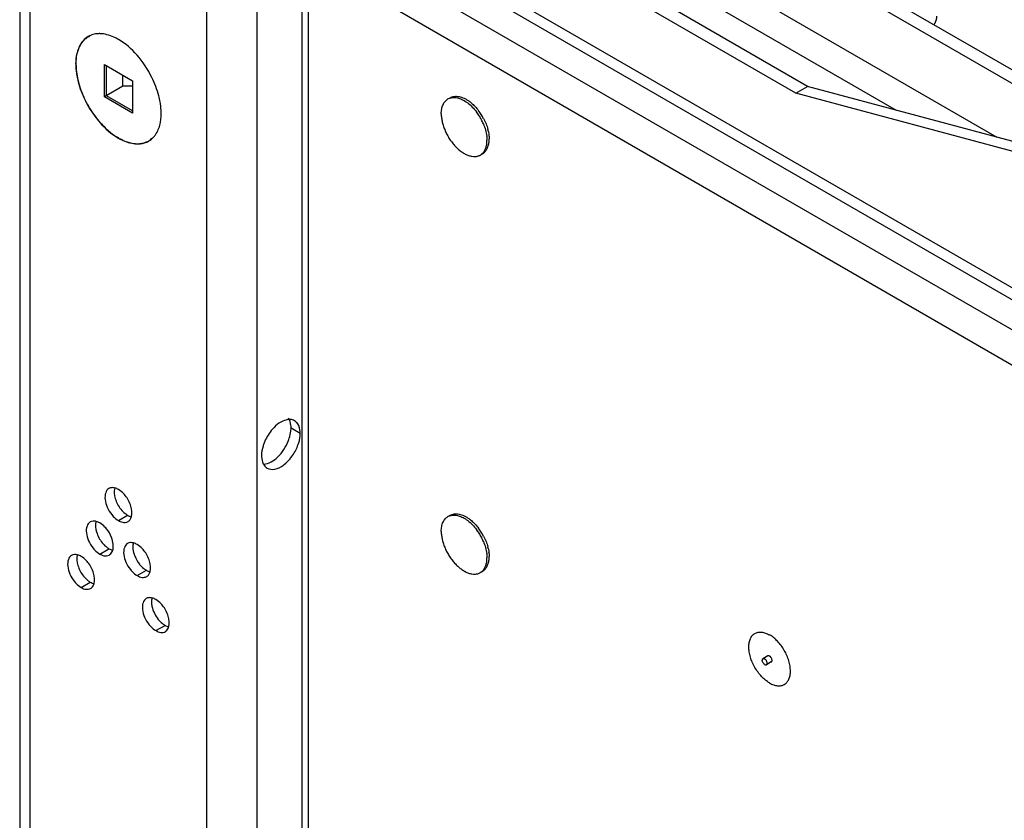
# Model space of a CAD drawing. Header units: inches. Extents: x 3 to 177, y 3 to 114.
# Tile 59 of 95: x 146.26 to 148.64, y 91.04 to 92.97. Entities that reach past the tile are written whole.
import ezdxf

# ---------------------------------------------------------------- set-up
doc = ezdxf.new("R2010")
doc.units = ezdxf.units.IN
doc.header["$LTSCALE"] = 9.973333
doc.header["$MEASUREMENT"] = 0
doc.layers.get('0').update_dxf_attribs({"linetype": 'CONTINUOUS'})
doc.layers.add('03_ALL_AXES', color=7, linetype='CONTINUOUS')
doc.layers.add('08_ALL_COSMETICS', color=7, linetype='CONTINUOUS')

msp = doc.modelspace()

# ---------------------------------------------------------------- linework, layer by layer
at = {"color": 7, "linetype": 'Continuous'}
for p, q in [((146.2627, 95.201), (146.2627, 90.1071)), ((146.2879, 90.1217), (146.2879, 95.1882)), ((147.2793, 93.6437), (151.2136, 91.3722)), ((147.2793, 93.611), (151.2136, 91.3396)), ((147.299, 93.4488), (148.6197, 92.6864)), ((146.7928, 93.3993), (156.0663, 88.0453)), ((146.8106, 93.3599), (156.0663, 88.0163)), ((146.7141, 52.4503), (146.7141, 93.3429)), ((146.8357, 52.4503), (146.8357, 93.3429)), ((147.3439, 93.3478), (148.3769, 92.7514)), ((146.9442, 54.3292), (146.9442, 93.18)), ((146.9594, 54.308), (146.9594, 93.1588)), ((147.2154, 93.0535), (156.0349, 87.9616)), ((147.1786, 92.9898), (155.9779, 87.9097)), ((146.4673, 92.7835), (146.4673, 92.8613)), ((146.4673, 92.8613), (146.5347, 92.8224)), ((146.472, 92.7862), (146.472, 92.8586)), ((146.5116, 92.8091), (146.5116, 92.8357)), ((146.5116, 92.8091), (146.4673, 92.7835)), ((146.5347, 92.8096), (146.5116, 92.8091)), ((146.5347, 92.8224), (146.5347, 92.7446)), ((146.5347, 92.7446), (146.4673, 92.7835)), ((146.5347, 92.75), (146.472, 92.7862))]:
    msp.add_line(p, q, dxfattribs=at)
at = {"layer": '03_ALL_AXES', "color": 7, "linetype": 'Continuous'}
for p, q in [((148.1632, 92.8087), (147.4858, 93.1998)), ((148.1349, 92.7924), (147.4575, 93.1835)), ((148.1349, 92.7924), (148.1632, 92.8087)), ((148.8217, 92.6322), (148.1632, 92.8087)), ((148.7934, 92.6159), (148.1349, 92.7924)), ((147.2957, 92.7784), (147.3008, 92.7814)), ((147.3947, 92.675), (147.395, 92.682)), ((147.3737, 92.6433), (147.3788, 92.6463)), ((146.9168, 91.9777), (146.9172, 91.9851)), ((146.9172, 91.9851), (146.9394, 91.9723)), ((146.501, 91.7616), (146.5231, 91.7744)), ((147.2957, 91.7714), (147.3008, 91.7744)), ((146.4559, 91.681), (146.4781, 91.6938)), ((147.3947, 91.668), (147.395, 91.675)), ((146.546, 91.629), (146.5682, 91.6418)), ((147.3737, 91.6363), (147.3788, 91.6393)), ((146.4109, 91.6004), (146.433, 91.6131)), ((146.5911, 91.4963), (146.6132, 91.5091)), ((148.0673, 91.4353), (148.0555, 91.4285)), ((148.0756, 91.4209), (148.0639, 91.4141))]:
    msp.add_line(p, q, dxfattribs=at)
for centre, radius, start, end in [((146.4549, 92.874), 0.062, 88.6821, 92.9442), ((147.3089, 92.7556), 0.0264, 107.3458, 119.9644), ((147.2594, 92.6676), 0.1318, 32.3426, 37.1483), ((147.2646, 92.6706), 0.1318, 32.3426, 37.1483), ((147.2568, 92.6659), 0.135, 27.6378, 32.3625), ((147.2619, 92.6688), 0.135, 27.6378, 32.3625), ((147.2588, 92.6669), 0.1327, 22.8683, 27.6413), ((147.2997, 92.678), 0.0902, 6.6255, 7.2148), ((147.2856, 92.6774), 0.1097, 13.4317, 14.6701), ((147.2886, 92.6781), 0.1067, 12.5057, 13.4278), ((147.3058, 92.6811), 0.0892, 6.4349, 6.6247), ((146.5493, 92.7192), 0.049, 300.0102, 311.0964), ((146.548, 92.7207), 0.051, 311.1129, 316.2764), ((147.32, 92.679), 0.0698, 357.0203, 0.0316), ((147.3605, 92.6661), 0.0264, 300.0353, 312.654), ((146.9144, 91.983), 0.0225, 46.2864, 59.9461), ((146.9567, 91.9085), 0.1119, 141.2221, 158.7782), ((147.3089, 91.7485), 0.0264, 107.3458, 119.9644), ((146.4114, 91.6928), 0.078, 21.222, 38.7783), ((147.2594, 91.6606), 0.1318, 32.3426, 37.1483), ((147.2646, 91.6636), 0.1318, 32.3426, 37.1483), ((147.2568, 91.6588), 0.135, 27.6378, 32.3625), ((147.2619, 91.6618), 0.135, 27.6378, 32.3625), ((147.2588, 91.6599), 0.1327, 22.8683, 27.6413), ((147.2856, 91.6704), 0.1097, 13.4317, 14.6701), ((147.2886, 91.6711), 0.1067, 12.5057, 13.4278), ((146.6128, 91.7051), 0.078, 201.222, 218.7783), ((147.2997, 91.671), 0.0902, 6.6255, 7.2148), ((147.32, 91.6719), 0.0698, 357.0203, 0.0316), ((147.3058, 91.6741), 0.0892, 6.4349, 6.6247), ((147.3605, 91.6591), 0.0264, 300.0353, 312.654)]:
    msp.add_arc(centre, radius, start, end, dxfattribs=at)
for points, knots in [([(146.4282, 92.9291), (146.4186, 92.9236), (146.4021, 92.9033), (146.3983, 92.8784), (146.398, 92.865)], [0, 0, 0, 0, 0.451137, 1, 1, 1, 1]), ([(146.3985, 92.8622), (146.3985, 92.8661), (146.3988, 92.8739), (146.4004, 92.8852), (146.4027, 92.8939), (146.4051, 92.9004), (146.4078, 92.9064), (146.4118, 92.9132), (146.4176, 92.9203), (146.4243, 92.9261), (146.4294, 92.9291), (146.432, 92.9304)], [0, 0, 0, 0, 0.14952, 0.290848, 0.42397, 0.487637, 0.549484, 0.668172, 0.781521, 0.891397, 1, 1, 1, 1]), ([(146.501, 92.9219), (146.4973, 92.924), (146.4833, 92.9312), (146.4677, 92.9357), (146.4563, 92.9359)], [0, 0, 0, 0, 0.273651, 1, 1, 1, 1]), ([(146.5815, 92.8306), (146.572, 92.8499), (146.5492, 92.8845), (146.5179, 92.9122), (146.501, 92.9219)], [0, 0, 0, 0, 0.525071, 1, 1, 1, 1]), ([(146.398, 92.865), (146.398, 92.8626), (146.3981, 92.8524), (146.3992, 92.8421), (146.4006, 92.8345)], [0, 0, 0, 0, 0.239755, 1, 1, 1, 1]), ([(146.3985, 92.8622), (146.3985, 92.856), (146.3993, 92.8434), (146.4028, 92.8242), (146.4084, 92.8046), (146.416, 92.7849), (146.4256, 92.7656), (146.4368, 92.7472), (146.4494, 92.73), (146.4587, 92.7194), (146.4635, 92.7144)], [0, 0, 0, 0, 0.111125, 0.229386, 0.353486, 0.481816, 0.612562, 0.743796, 0.873569, 1, 1, 1, 1]), ([(146.4006, 92.8345), (146.4014, 92.8295), (146.4059, 92.8092), (146.4135, 92.7895), (146.4205, 92.7753)], [0, 0, 0, 0, 0.239985, 1, 1, 1, 1]), ([(146.6014, 92.7714), (146.6005, 92.7764), (146.596, 92.7967), (146.5885, 92.8164), (146.5815, 92.8306)], [0, 0, 0, 0, 0.239985, 1, 1, 1, 1]), ([(147.3008, 92.7814), (147.3024, 92.7822), (147.3056, 92.7837), (147.3109, 92.7849), (147.3165, 92.7852), (147.3225, 92.7844), (147.3286, 92.7828), (147.3349, 92.7802), (147.3413, 92.7768), (147.3454, 92.774), (147.3475, 92.7725)], [0, 0, 0, 0, 0.104062, 0.210817, 0.322626, 0.441306, 0.568045, 0.703435, 0.847542, 1, 1, 1, 1]), ([(146.4205, 92.7753), (146.43, 92.756), (146.4528, 92.7214), (146.4841, 92.6938), (146.501, 92.684)], [0, 0, 0, 0, 0.525071, 1, 1, 1, 1]), ([(146.6014, 92.7185), (146.6023, 92.7225), (146.605, 92.74), (146.6038, 92.758), (146.6014, 92.7714)], [0, 0, 0, 0, 0.229391, 1, 1, 1, 1]), ([(147.2795, 92.7427), (147.2795, 92.7447), (147.2797, 92.7487), (147.2805, 92.7544), (147.2818, 92.7597), (147.2836, 92.7646), (147.2859, 92.769), (147.2887, 92.7727), (147.292, 92.7759), (147.2944, 92.7777), (147.2957, 92.7784)], [0, 0, 0, 0, 0.148585, 0.289507, 0.422721, 0.548641, 0.668, 0.781938, 0.891987, 1, 1, 1, 1]), ([(147.301, 92.7807), (147.3025, 92.7812), (147.3057, 92.7819), (147.3106, 92.7822), (147.3158, 92.7817), (147.3212, 92.7805), (147.3267, 92.7786), (147.3322, 92.776), (147.3379, 92.7727), (147.3415, 92.7702), (147.3433, 92.7688)], [0, 0, 0, 0, 0.103645, 0.211591, 0.325237, 0.445562, 0.573145, 0.708196, 0.850605, 1, 1, 1, 1]), ([(147.3433, 92.7688), (147.3472, 92.7658), (147.3548, 92.7591), (147.3614, 92.7514), (147.3645, 92.7472)], [0, 0, 0, 0, 0.485487, 1, 1, 1, 1]), ([(147.3475, 92.7725), (147.3484, 92.7718), (147.3522, 92.7689), (147.3558, 92.7657), (147.3583, 92.7631)], [0, 0, 0, 0, 0.24305, 1, 1, 1, 1]), ([(147.3583, 92.7631), (147.3593, 92.7622), (147.3634, 92.758), (147.3671, 92.7536), (147.3697, 92.7502)], [0, 0, 0, 0, 0.245128, 1, 1, 1, 1]), ([(147.2795, 92.7427), (147.2795, 92.7395), (147.28, 92.7328), (147.2818, 92.7226), (147.2847, 92.7122), (147.2887, 92.7018), (147.2937, 92.6916), (147.2995, 92.6818), (147.3062, 92.6726), (147.3134, 92.6642), (147.321, 92.6568), (147.329, 92.6506), (147.3371, 92.6456), (147.3452, 92.642), (147.353, 92.64), (147.3594, 92.6395), (147.3642, 92.6399), (147.3675, 92.6407), (147.3707, 92.6418), (147.3727, 92.6427), (147.3737, 92.6433)], [0, 0, 0, 0, 0.062384, 0.128722, 0.198315, 0.270291, 0.343668, 0.4174, 0.490424, 0.56171, 0.630307, 0.695395, 0.756343, 0.81278, 0.864681, 0.912457, 0.935102, 0.957107, 0.978668, 1, 1, 1, 1]), ([(146.4635, 92.7144), (146.467, 92.7108), (146.4742, 92.7039), (146.4854, 92.6947), (146.4968, 92.6868), (146.5047, 92.6824), (146.5087, 92.6805)], [0, 0, 0, 0, 0.266684, 0.523204, 0.768022, 1, 1, 1, 1]), ([(146.5848, 92.6855), (146.5868, 92.6876), (146.5947, 92.6972), (146.5993, 92.7092), (146.6014, 92.7185)], [0, 0, 0, 0, 0.233099, 1, 1, 1, 1]), ([(147.3811, 92.7185), (147.3831, 92.7137), (147.3865, 92.7041), (147.3886, 92.6942), (147.3892, 92.6893)], [0, 0, 0, 0, 0.514519, 1, 1, 1, 1]), ([(147.3815, 92.7315), (147.3838, 92.7272), (147.3877, 92.7186), (147.3906, 92.7097), (147.3918, 92.7052)], [0, 0, 0, 0, 0.507969, 1, 1, 1, 1]), ([(147.3893, 92.6884), (147.3894, 92.6876), (147.3897, 92.6845), (147.3898, 92.6813), (147.3898, 92.679)], [0, 0, 0, 0, 0.256245, 1, 1, 1, 1]), ([(147.3928, 92.7012), (147.393, 92.7004), (147.3936, 92.6971), (147.3942, 92.6938), (147.3944, 92.6914)], [0, 0, 0, 0, 0.254984, 1, 1, 1, 1]), ([(147.3945, 92.6911), (147.3946, 92.6903), (147.3949, 92.6873), (147.395, 92.6842), (147.395, 92.682)], [0, 0, 0, 0, 0.256077, 1, 1, 1, 1]), ([(146.501, 92.684), (146.5047, 92.6819), (146.5186, 92.6747), (146.5343, 92.6703), (146.5457, 92.67)], [0, 0, 0, 0, 0.273651, 1, 1, 1, 1]), ([(146.5087, 92.6805), (146.5112, 92.6792), (146.5207, 92.675), (146.5309, 92.6721), (146.5385, 92.6711)], [0, 0, 0, 0, 0.266609, 1, 1, 1, 1]), ([(146.5385, 92.6711), (146.5427, 92.6706), (146.5511, 92.6703), (146.5613, 92.6721), (146.5688, 92.6749), (146.574, 92.6775), (146.5788, 92.6808), (146.5818, 92.6834), (146.5832, 92.6847)], [0, 0, 0, 0, 0.26605, 0.516016, 0.637447, 0.757821, 0.878289, 1, 1, 1, 1]), ([(146.5457, 92.67), (146.5482, 92.6699), (146.558, 92.6703), (146.5676, 92.6732), (146.5738, 92.6768)], [0, 0, 0, 0, 0.262582, 1, 1, 1, 1]), ([(147.3784, 92.6467), (147.3792, 92.6475), (147.3808, 92.6492), (147.3837, 92.6531), (147.3867, 92.6588), (147.3889, 92.6667), (147.3896, 92.6724), (147.3898, 92.6753)], [0, 0, 0, 0, 0.109721, 0.222475, 0.460162, 0.718526, 1, 1, 1, 1]), ([(147.3788, 92.6463), (147.3799, 92.6469), (147.3821, 92.6483), (147.3849, 92.651), (147.3875, 92.654), (147.3896, 92.6575), (147.3915, 92.6614), (147.3935, 92.6672), (147.3943, 92.6719), (147.3947, 92.675)], [0, 0, 0, 0, 0.111391, 0.224333, 0.340273, 0.460469, 0.58594, 0.717434, 1, 1, 1, 1]), ([(146.9124, 92.0056), (146.9088, 92.0054), (146.8918, 92.0016), (146.8779, 91.9892), (146.8694, 91.9786)], [0, 0, 0, 0, 0.209429, 1, 1, 1, 1]), ([(146.9172, 91.9851), (146.9172, 91.9873), (146.9168, 91.9954), (146.9144, 92.0036), (146.911, 92.0084)], [0, 0, 0, 0, 0.277751, 1, 1, 1, 1]), ([(146.9257, 92.0025), (146.9228, 92.0042), (146.9182, 92.0056), (146.9136, 92.0056), (146.9124, 92.0056)], [0, 0, 0, 0, 0.736708, 1, 1, 1, 1]), ([(146.911, 91.9545), (146.9117, 91.9565), (146.9144, 91.964), (146.9162, 91.9718), (146.9168, 91.9777)], [0, 0, 0, 0, 0.260746, 1, 1, 1, 1]), ([(146.9394, 91.9723), (146.9394, 91.9751), (146.9388, 91.9846), (146.935, 91.9945), (146.93, 91.9993)], [0, 0, 0, 0, 0.285462, 1, 1, 1, 1]), ([(146.8509, 91.8979), (146.8634, 91.8985), (146.8898, 91.9154), (146.9053, 91.9397), (146.911, 91.9545)], [0, 0, 0, 0, 0.442216, 1, 1, 1, 1]), ([(146.9331, 91.9417), (146.9342, 91.9443), (146.9375, 91.9542), (146.9394, 91.9647), (146.9394, 91.9723)], [0, 0, 0, 0, 0.266989, 1, 1, 1, 1]), ([(146.8523, 91.949), (146.8513, 91.9464), (146.8479, 91.9365), (146.8461, 91.9261), (146.8461, 91.9184)], [0, 0, 0, 0, 0.266989, 1, 1, 1, 1]), ([(146.8597, 91.8882), (146.865, 91.8852), (146.8801, 91.884), (146.901, 91.8954), (146.92, 91.9152), (146.9295, 91.9324), (146.9331, 91.9417)], [0, 0, 0, 0, 0.182425, 0.415792, 0.699096, 1, 1, 1, 1]), ([(146.8461, 91.9184), (146.8461, 91.9162), (146.8465, 91.9081), (146.849, 91.8999), (146.8523, 91.8951)], [0, 0, 0, 0, 0.277751, 1, 1, 1, 1]), ([(146.478, 91.839), (146.4743, 91.8369), (146.4684, 91.8282), (146.468, 91.8116), (146.4733, 91.7932), (146.4804, 91.7815), (146.4847, 91.7761)], [0, 0, 0, 0, 0.182426, 0.415793, 0.699097, 1, 1, 1, 1]), ([(146.4918, 91.8399), (146.4896, 91.8319), (146.492, 91.8128), (146.5007, 91.7965), (146.5069, 91.7889)], [0, 0, 0, 0, 0.457549, 1, 1, 1, 1]), ([(146.5173, 91.8223), (146.516, 91.8239), (146.5113, 91.8293), (146.5056, 91.8341), (146.501, 91.8368)], [0, 0, 0, 0, 0.26699, 1, 1, 1, 1]), ([(146.5324, 91.7713), (146.5346, 91.7793), (146.5322, 91.7984), (146.5234, 91.8147), (146.5173, 91.8223)], [0, 0, 0, 0, 0.457549, 1, 1, 1, 1]), ([(146.4847, 91.7761), (146.4859, 91.7746), (146.4907, 91.7691), (146.4964, 91.7643), (146.501, 91.7616)], [0, 0, 0, 0, 0.26699, 1, 1, 1, 1]), ([(147.2795, 91.7357), (147.2795, 91.7377), (147.2797, 91.7417), (147.2805, 91.7474), (147.2818, 91.7527), (147.2836, 91.7576), (147.2859, 91.7619), (147.2887, 91.7657), (147.292, 91.7689), (147.2944, 91.7706), (147.2957, 91.7714)], [0, 0, 0, 0, 0.148585, 0.289507, 0.422721, 0.548641, 0.668, 0.781938, 0.891987, 1, 1, 1, 1]), ([(147.3008, 91.7744), (147.3024, 91.7752), (147.3056, 91.7767), (147.3109, 91.7779), (147.3165, 91.7781), (147.3225, 91.7774), (147.3286, 91.7758), (147.3349, 91.7732), (147.3413, 91.7698), (147.3454, 91.767), (147.3475, 91.7655)], [0, 0, 0, 0, 0.104062, 0.210817, 0.322626, 0.441306, 0.568045, 0.703435, 0.847542, 1, 1, 1, 1]), ([(147.301, 91.7737), (147.3025, 91.7742), (147.3057, 91.7749), (147.3106, 91.7752), (147.3158, 91.7747), (147.3212, 91.7735), (147.3267, 91.7716), (147.3322, 91.769), (147.3379, 91.7657), (147.3415, 91.7632), (147.3433, 91.7618)], [0, 0, 0, 0, 0.103645, 0.211591, 0.325237, 0.445562, 0.573145, 0.708196, 0.850605, 1, 1, 1, 1]), ([(147.3475, 91.7655), (147.3484, 91.7648), (147.3522, 91.7619), (147.3558, 91.7587), (147.3583, 91.7561)], [0, 0, 0, 0, 0.24305, 1, 1, 1, 1]), ([(146.4329, 91.7584), (146.4293, 91.7563), (146.4233, 91.7476), (146.4229, 91.7309), (146.4282, 91.7126), (146.4353, 91.7008), (146.4397, 91.6954)], [0, 0, 0, 0, 0.182426, 0.415793, 0.699097, 1, 1, 1, 1]), ([(146.4467, 91.7593), (146.4445, 91.7512), (146.4469, 91.7321), (146.4557, 91.7159), (146.4618, 91.7082)], [0, 0, 0, 0, 0.457549, 1, 1, 1, 1]), ([(146.4722, 91.7417), (146.471, 91.7432), (146.4662, 91.7487), (146.4606, 91.7535), (146.4559, 91.7561)], [0, 0, 0, 0, 0.26699, 1, 1, 1, 1]), ([(146.501, 91.7616), (146.5024, 91.7609), (146.5074, 91.7583), (146.5132, 91.7569), (146.5173, 91.7573)], [0, 0, 0, 0, 0.277751, 1, 1, 1, 1]), ([(147.3433, 91.7618), (147.3472, 91.7588), (147.3548, 91.752), (147.3614, 91.7443), (147.3645, 91.7402)], [0, 0, 0, 0, 0.485487, 1, 1, 1, 1]), ([(147.3583, 91.7561), (147.3593, 91.7551), (147.3634, 91.751), (147.3671, 91.7466), (147.3697, 91.7432)], [0, 0, 0, 0, 0.245128, 1, 1, 1, 1]), ([(146.4885, 91.6998), (146.4885, 91.7015), (146.488, 91.7087), (146.4861, 91.7159), (146.4841, 91.7211)], [0, 0, 0, 0, 0.232567, 1, 1, 1, 1]), ([(147.2795, 91.7357), (147.2795, 91.7324), (147.28, 91.7258), (147.2818, 91.7156), (147.2847, 91.7052), (147.2887, 91.6948), (147.2937, 91.6846), (147.2995, 91.6747), (147.3062, 91.6655), (147.3134, 91.6572), (147.321, 91.6498), (147.329, 91.6435), (147.3371, 91.6386), (147.3452, 91.635), (147.353, 91.6329), (147.3594, 91.6325), (147.3642, 91.6329), (147.3675, 91.6336), (147.3707, 91.6347), (147.3727, 91.6357), (147.3737, 91.6363)], [0, 0, 0, 0, 0.062384, 0.128722, 0.198315, 0.270291, 0.343668, 0.4174, 0.490424, 0.56171, 0.630307, 0.695395, 0.756343, 0.81278, 0.864681, 0.912457, 0.935102, 0.957107, 0.978668, 1, 1, 1, 1]), ([(147.3815, 91.7244), (147.3838, 91.7202), (147.3877, 91.7116), (147.3906, 91.7027), (147.3918, 91.6982)], [0, 0, 0, 0, 0.507969, 1, 1, 1, 1]), ([(146.4397, 91.6954), (146.4409, 91.6939), (146.4457, 91.6884), (146.4513, 91.6837), (146.4559, 91.681)], [0, 0, 0, 0, 0.26699, 1, 1, 1, 1]), ([(146.523, 91.7064), (146.5194, 91.7043), (146.5134, 91.6955), (146.513, 91.6789), (146.5183, 91.6606), (146.5254, 91.6488), (146.5298, 91.6434)], [0, 0, 0, 0, 0.182426, 0.415793, 0.699097, 1, 1, 1, 1]), ([(146.5357, 91.6981), (146.5357, 91.6964), (146.5361, 91.6892), (146.538, 91.682), (146.54, 91.6768)], [0, 0, 0, 0, 0.232567, 1, 1, 1, 1]), ([(146.5623, 91.6897), (146.5611, 91.6912), (146.5563, 91.6967), (146.5507, 91.7014), (146.546, 91.7041)], [0, 0, 0, 0, 0.26699, 1, 1, 1, 1]), ([(147.3811, 91.7115), (147.3831, 91.7067), (147.3865, 91.6971), (147.3886, 91.6872), (147.3892, 91.6823)], [0, 0, 0, 0, 0.514519, 1, 1, 1, 1]), ([(147.3928, 91.6942), (147.393, 91.6934), (147.3936, 91.6901), (147.3942, 91.6868), (147.3944, 91.6844)], [0, 0, 0, 0, 0.254984, 1, 1, 1, 1]), ([(146.3879, 91.6777), (146.3842, 91.6756), (146.3783, 91.6669), (146.3779, 91.6503), (146.3832, 91.6319), (146.3903, 91.6202), (146.3946, 91.6148)], [0, 0, 0, 0, 0.182426, 0.415793, 0.699097, 1, 1, 1, 1]), ([(146.4017, 91.6786), (146.3995, 91.6706), (146.4019, 91.6515), (146.4106, 91.6352), (146.4168, 91.6276)], [0, 0, 0, 0, 0.457549, 1, 1, 1, 1]), ([(146.4272, 91.661), (146.4259, 91.6626), (146.4212, 91.668), (146.4155, 91.6728), (146.4109, 91.6755)], [0, 0, 0, 0, 0.26699, 1, 1, 1, 1]), ([(146.4559, 91.681), (146.4573, 91.6802), (146.4623, 91.6777), (146.4681, 91.6763), (146.4722, 91.6766)], [0, 0, 0, 0, 0.277751, 1, 1, 1, 1]), ([(146.4789, 91.6787), (146.4799, 91.6793), (146.484, 91.6823), (146.4864, 91.687), (146.4873, 91.6907)], [0, 0, 0, 0, 0.234609, 1, 1, 1, 1]), ([(146.5774, 91.6386), (146.5796, 91.6467), (146.5772, 91.6657), (146.5685, 91.682), (146.5623, 91.6897)], [0, 0, 0, 0, 0.457549, 1, 1, 1, 1]), ([(147.3784, 91.6397), (147.3792, 91.6405), (147.3808, 91.6422), (147.3837, 91.6461), (147.3867, 91.6518), (147.3889, 91.6597), (147.3896, 91.6654), (147.3898, 91.6683)], [0, 0, 0, 0, 0.109721, 0.222475, 0.460162, 0.718526, 1, 1, 1, 1]), ([(147.3788, 91.6393), (147.3799, 91.6399), (147.3821, 91.6413), (147.3849, 91.6439), (147.3875, 91.647), (147.3896, 91.6505), (147.3915, 91.6544), (147.3935, 91.6602), (147.3943, 91.6648), (147.3947, 91.668)], [0, 0, 0, 0, 0.111391, 0.224333, 0.340273, 0.460469, 0.58594, 0.717434, 1, 1, 1, 1]), ([(147.3893, 91.6814), (147.3894, 91.6806), (147.3897, 91.6775), (147.3898, 91.6743), (147.3898, 91.672)], [0, 0, 0, 0, 0.256245, 1, 1, 1, 1]), ([(147.3945, 91.6841), (147.3946, 91.6833), (147.3949, 91.6803), (147.395, 91.6772), (147.395, 91.675)], [0, 0, 0, 0, 0.256077, 1, 1, 1, 1]), ([(146.4423, 91.61), (146.4445, 91.618), (146.4421, 91.6371), (146.4333, 91.6534), (146.4272, 91.661)], [0, 0, 0, 0, 0.457549, 1, 1, 1, 1]), ([(146.5298, 91.6434), (146.531, 91.6419), (146.5358, 91.6364), (146.5414, 91.6316), (146.546, 91.629)], [0, 0, 0, 0, 0.26699, 1, 1, 1, 1]), ([(146.546, 91.629), (146.5498, 91.6268), (146.5574, 91.6237), (146.5659, 91.6249), (146.569, 91.6267)], [0, 0, 0, 0, 0.54998, 1, 1, 1, 1]), ([(146.3946, 91.6148), (146.3958, 91.6133), (146.4006, 91.6078), (146.4063, 91.603), (146.4109, 91.6004)], [0, 0, 0, 0, 0.26699, 1, 1, 1, 1]), ([(146.4109, 91.6004), (146.4147, 91.5982), (146.4223, 91.595), (146.4308, 91.5963), (146.4339, 91.5981)], [0, 0, 0, 0, 0.54998, 1, 1, 1, 1]), ([(146.4339, 91.5981), (146.4349, 91.5987), (146.4389, 91.6016), (146.4413, 91.6064), (146.4423, 91.61)], [0, 0, 0, 0, 0.234609, 1, 1, 1, 1]), ([(146.5681, 91.5737), (146.5644, 91.5716), (146.5585, 91.5629), (146.5581, 91.5463), (146.5634, 91.5279), (146.5705, 91.5162), (146.5748, 91.5107)], [0, 0, 0, 0, 0.182426, 0.415793, 0.699097, 1, 1, 1, 1]), ([(146.5807, 91.5654), (146.5807, 91.562), (146.5825, 91.5469), (146.5897, 91.5326), (146.597, 91.5235)], [0, 0, 0, 0, 0.229472, 1, 1, 1, 1]), ([(146.6074, 91.557), (146.6061, 91.5585), (146.6014, 91.564), (146.5957, 91.5688), (146.5911, 91.5714)], [0, 0, 0, 0, 0.26699, 1, 1, 1, 1]), ([(146.6225, 91.506), (146.6247, 91.514), (146.6223, 91.5331), (146.6135, 91.5493), (146.6074, 91.557)], [0, 0, 0, 0, 0.457549, 1, 1, 1, 1]), ([(146.5748, 91.5107), (146.576, 91.5092), (146.5808, 91.5038), (146.5865, 91.499), (146.5911, 91.4963)], [0, 0, 0, 0, 0.26699, 1, 1, 1, 1]), ([(146.6141, 91.494), (146.6151, 91.4946), (146.6191, 91.4976), (146.6215, 91.5023), (146.6225, 91.506)], [0, 0, 0, 0, 0.234609, 1, 1, 1, 1]), ([(146.5911, 91.4963), (146.5949, 91.4941), (146.6025, 91.491), (146.611, 91.4922), (146.6141, 91.494)], [0, 0, 0, 0, 0.54998, 1, 1, 1, 1]), ([(148.0715, 91.3701), (148.068, 91.3721), (148.0612, 91.3769), (148.0519, 91.3856), (148.0433, 91.396), (148.0357, 91.4075), (148.0295, 91.4198), (148.0249, 91.4324), (148.022, 91.4449), (148.0209, 91.4567), (148.0217, 91.466), (148.0233, 91.4726), (148.0255, 91.4784), (148.0286, 91.4834), (148.0326, 91.4874), (148.0359, 91.4897), (148.0396, 91.4914), (148.045, 91.4929), (148.0526, 91.4931), (148.0622, 91.4908), (148.0684, 91.4879), (148.0715, 91.4861)], [0, 0, 0, 0, 0.066559, 0.138375, 0.213969, 0.291531, 0.369092, 0.444687, 0.516503, 0.583063, 0.643418, 0.671222, 0.697504, 0.746067, 0.769035, 0.791579, 0.814122, 0.837091, 0.885654, 0.939646, 1, 1, 1, 1]), ([(148.0715, 91.3701), (148.0746, 91.3683), (148.0808, 91.3654), (148.0903, 91.3631), (148.0979, 91.3633), (148.1033, 91.3648), (148.107, 91.3665), (148.1104, 91.3689), (148.1144, 91.3728), (148.1175, 91.3779), (148.1196, 91.3836), (148.1213, 91.3903), (148.122, 91.3995), (148.1209, 91.4114), (148.1181, 91.4238), (148.1134, 91.4364), (148.1072, 91.4487), (148.0996, 91.4603), (148.091, 91.4706), (148.0817, 91.4793), (148.0749, 91.4841), (148.0715, 91.4861)], [0, 0, 0, 0, 0.060354, 0.114346, 0.162909, 0.185878, 0.208421, 0.230965, 0.253933, 0.302496, 0.328778, 0.356582, 0.416937, 0.483497, 0.555313, 0.630908, 0.708469, 0.786031, 0.861625, 0.933441, 1, 1, 1, 1]), ([(148.0715, 91.4349), (148.0711, 91.4351), (148.0704, 91.4355), (148.0693, 91.4357), (148.0682, 91.4357), (148.0676, 91.4355), (148.0673, 91.4353)], [0, 0, 0, 0, 0.289539, 0.549111, 0.782256, 1, 1, 1, 1]), ([(148.0756, 91.4209), (148.0758, 91.421), (148.0762, 91.4213), (148.0769, 91.4221), (148.0774, 91.4235), (148.0774, 91.4255), (148.077, 91.4277), (148.0761, 91.4298), (148.0748, 91.4319), (148.0733, 91.4336), (148.0721, 91.4346), (148.0715, 91.4349)], [0, 0, 0, 0, 0.04288, 0.087532, 0.186938, 0.304252, 0.437979, 0.58239, 0.729603, 0.871273, 1, 1, 1, 1]), ([(148.0597, 91.4145), (148.0591, 91.4149), (148.0579, 91.4158), (148.0563, 91.4175), (148.0551, 91.4196), (148.0542, 91.4218), (148.0538, 91.4239), (148.0538, 91.4259), (148.0543, 91.4273), (148.0549, 91.4281), (148.0553, 91.4284), (148.0555, 91.4285)], [0, 0, 0, 0, 0.128704, 0.270412, 0.417601, 0.562013, 0.695741, 0.813063, 0.912473, 0.957118, 1, 1, 1, 1]), ([(148.0555, 91.4285), (148.0558, 91.4287), (148.0564, 91.4289), (148.0575, 91.4289), (148.0586, 91.4287), (148.0593, 91.4283), (148.0597, 91.4281)], [0, 0, 0, 0, 0.217704, 0.450892, 0.71061, 1, 1, 1, 1]), ([(148.0639, 91.4141), (148.0641, 91.4142), (148.0644, 91.4145), (148.0651, 91.4153), (148.0656, 91.4167), (148.0656, 91.4187), (148.0652, 91.4209), (148.0643, 91.423), (148.063, 91.4251), (148.0615, 91.4268), (148.0603, 91.4278), (148.0597, 91.4281)], [0, 0, 0, 0, 0.042882, 0.087527, 0.186937, 0.304259, 0.437987, 0.582399, 0.729588, 0.871296, 1, 1, 1, 1]), ([(148.0597, 91.4145), (148.0601, 91.4143), (148.0608, 91.414), (148.0619, 91.4137), (148.0629, 91.4137), (148.0636, 91.4139), (148.0639, 91.4141)], [0, 0, 0, 0, 0.28939, 0.549108, 0.782296, 1, 1, 1, 1])]:
    msp.add_open_spline(points, degree=3, knots=knots, dxfattribs=at)
for points in [[(146.4393, 92.9338), (146.4354, 92.9327), (146.4317, 92.9311), (146.4282, 92.9291)], [(146.4517, 92.9359), (146.4475, 92.9356), (146.4433, 92.935), (146.4393, 92.9338)], [(146.8523, 91.8951), (146.8542, 91.8923), (146.8568, 91.8899), (146.8597, 91.8882)], [(146.4847, 91.8411), (146.4824, 91.8409), (146.48, 91.8402), (146.478, 91.839)], [(146.4925, 91.8403), (146.49, 91.841), (146.4873, 91.8413), (146.4847, 91.8411)], [(146.501, 91.8368), (146.4983, 91.8383), (146.4955, 91.8396), (146.4925, 91.8403)], [(146.5069, 91.7889), (146.5099, 91.7852), (146.5132, 91.7817), (146.5169, 91.7788)], [(146.5169, 91.7788), (146.5189, 91.7772), (146.521, 91.7757), (146.5231, 91.7744)], [(146.5231, 91.7744), (146.5258, 91.7729), (146.5287, 91.7716), (146.5316, 91.7709)], [(146.524, 91.7594), (146.526, 91.7605), (146.5278, 91.7622), (146.5292, 91.7642)], [(146.5292, 91.7642), (146.5307, 91.7663), (146.5317, 91.7688), (146.5324, 91.7713)], [(146.4397, 91.7605), (146.4373, 91.7603), (146.435, 91.7596), (146.4329, 91.7584)], [(146.4475, 91.7597), (146.445, 91.7604), (146.4423, 91.7607), (146.4397, 91.7605)], [(146.4559, 91.7561), (146.4533, 91.7576), (146.4504, 91.7589), (146.4475, 91.7597)], [(146.5173, 91.7573), (146.5196, 91.7575), (146.522, 91.7582), (146.524, 91.7594)], [(146.4618, 91.7082), (146.4646, 91.7048), (146.4676, 91.7017), (146.4709, 91.6989)], [(146.4709, 91.6989), (146.4732, 91.697), (146.4756, 91.6952), (146.4781, 91.6938)], [(146.4781, 91.6938), (146.4808, 91.6923), (146.4836, 91.691), (146.4866, 91.6902)], [(146.4873, 91.6907), (146.4881, 91.6936), (146.4885, 91.6967), (146.4885, 91.6998)], [(146.5298, 91.7085), (146.5274, 91.7083), (146.5251, 91.7075), (146.523, 91.7064)], [(146.5376, 91.7077), (146.5351, 91.7083), (146.5324, 91.7087), (146.5298, 91.7085)], [(146.5368, 91.7072), (146.536, 91.7043), (146.5357, 91.7012), (146.5357, 91.6981)], [(146.546, 91.7041), (146.5434, 91.7056), (146.5405, 91.7069), (146.5376, 91.7077)], [(146.3946, 91.6798), (146.3923, 91.6796), (146.3899, 91.6789), (146.3879, 91.6777)], [(146.4024, 91.679), (146.3999, 91.6797), (146.3972, 91.6801), (146.3946, 91.6798)], [(146.4109, 91.6755), (146.4082, 91.677), (146.4054, 91.6783), (146.4024, 91.679)], [(146.4722, 91.6766), (146.4745, 91.6768), (146.4769, 91.6775), (146.4789, 91.6787)], [(146.5519, 91.6562), (146.5549, 91.6525), (146.5583, 91.6491), (146.5619, 91.6461)], [(146.5619, 91.6461), (146.5639, 91.6445), (146.566, 91.643), (146.5682, 91.6418)], [(146.4168, 91.6276), (146.4195, 91.6242), (146.4226, 91.621), (146.4259, 91.6182)], [(146.5682, 91.6418), (146.5709, 91.6402), (146.5737, 91.639), (146.5767, 91.6382)], [(146.569, 91.6267), (146.5711, 91.6279), (146.5729, 91.6296), (146.5742, 91.6315)], [(146.5742, 91.6315), (146.5757, 91.6336), (146.5768, 91.6361), (146.5774, 91.6386)], [(146.4259, 91.6182), (146.4281, 91.6163), (146.4305, 91.6146), (146.433, 91.6131)], [(146.433, 91.6131), (146.4357, 91.6116), (146.4386, 91.6104), (146.4415, 91.6096)], [(146.5748, 91.5758), (146.5725, 91.5756), (146.5701, 91.5749), (146.5681, 91.5737)], [(146.5826, 91.575), (146.5801, 91.5757), (146.5774, 91.576), (146.5748, 91.5758)], [(146.5819, 91.5746), (146.5811, 91.5716), (146.5807, 91.5685), (146.5807, 91.5654)], [(146.5911, 91.5714), (146.5884, 91.573), (146.5856, 91.5742), (146.5826, 91.575)], [(146.597, 91.5235), (146.6, 91.5198), (146.6033, 91.5164), (146.607, 91.5134)], [(146.607, 91.5134), (146.609, 91.5118), (146.6111, 91.5104), (146.6132, 91.5091)], [(146.6132, 91.5091), (146.6159, 91.5076), (146.6188, 91.5063), (146.6217, 91.5055)]]:
    msp.add_open_spline(points, degree=3, dxfattribs=at)
at = {"layer": '08_ALL_COSMETICS', "color": 7, "linetype": 'Continuous'}
msp.add_open_spline([(148.4679, 92.9574), (148.4682, 92.9578), (148.4687, 92.9586), (148.4693, 92.9597), (148.4698, 92.9604), (148.47, 92.9608), (148.4704, 92.9614), (148.4709, 92.9624), (148.4713, 92.9633), (148.4717, 92.964), (148.4719, 92.9644), (148.4722, 92.9652), (148.4725, 92.966), (148.4728, 92.9668), (148.473, 92.9672), (148.4731, 92.9676), (148.4732, 92.9679), (148.4733, 92.9683), (148.4736, 92.9691), (148.4738, 92.97), (148.474, 92.9707), (148.4742, 92.9712), (148.4743, 92.9718), (148.4745, 92.9728), (148.4746, 92.9737), (148.4748, 92.9744), (148.4748, 92.9748), (148.4748, 92.9755), (148.4749, 92.9766), (148.475, 92.9774), (148.475, 92.9778)], degree=3, knots=[0, 0, 0, 0, 0.0625, 0.125, 0.15625, 0.171875, 0.1875, 0.25, 0.3125, 0.328125, 0.34375, 0.375, 0.4375, 0.46875, 0.484375, 0.5, 0.515625, 0.53125, 0.5625, 0.625, 0.65625, 0.671875, 0.6875, 0.75, 0.8125, 0.828125, 0.84375, 0.875, 0.9375, 1, 1, 1, 1], dxfattribs=at)

doc.saveas('drawing.dxf')
